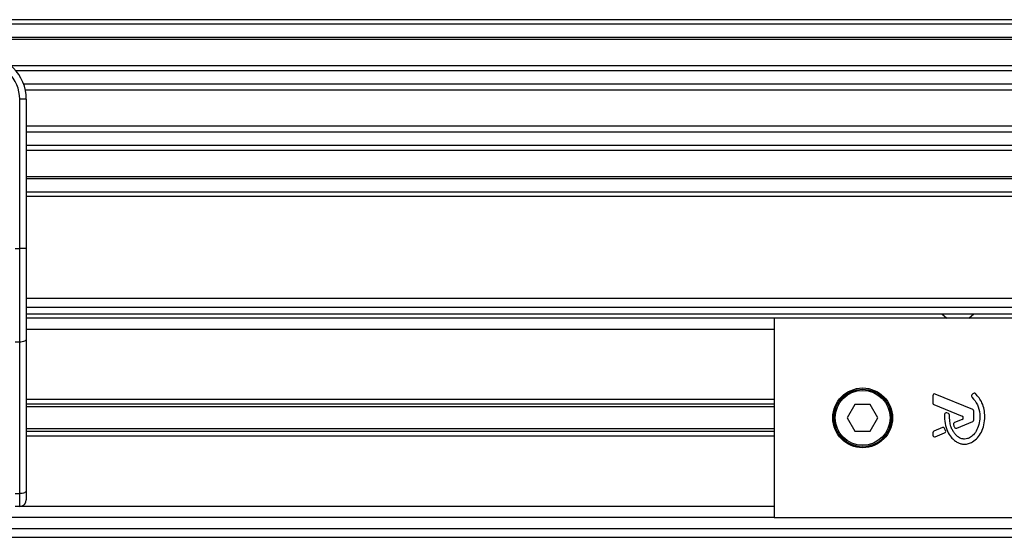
# Model space of a CAD drawing. Header units: millimetres. Extents: x 0 to 420, y 0 to 297.
# Tile 6 of 12: x 169 to 197, y 222 to 237. Entities that reach past the tile are written whole.
import ezdxf

# ---------------------------------------------------------------- set-up
doc = ezdxf.new("R2010")
doc.units = ezdxf.units.MM

msp = doc.modelspace()

# ---------------------------------------------------------------- linework, layer by layer
at = {"color": 7, "linetype": 'Continuous', "lineweight": 25}
for p, q in [((214.4207, 236.8082), (58.2059, 236.8082)), ((214.4207, 236.6833), (58.2059, 236.6833)), ((214.4207, 236.3083), (58.2059, 236.3083)), ((214.4207, 236.2446), (58.2059, 236.2446)), ((214.4207, 235.5085), (168.7434, 235.5085)), ((214.4207, 235.3635), (168.8873, 235.3635)), ((214.4207, 234.99), (169.1041, 234.99)), ((214.4207, 234.8212), (169.153, 234.8212)), ((169.1809, 234.5587), (168.9934, 234.5587)), ((168.9934, 230.3427), (168.9934, 234.5587)), ((169.1809, 234.5587), (169.1809, 233.4559)), ((214.4207, 233.7964), (169.1809, 233.7964)), ((214.4207, 233.6276), (169.1809, 233.6276)), ((169.1809, 233.4559), (169.1809, 232.6622)), ((214.4207, 233.2541), (169.1809, 233.2541)), ((214.4207, 233.1091), (169.1809, 233.1091)), ((169.1809, 232.6622), (169.1809, 230.3427)), ((214.4207, 232.373), (169.1809, 232.373)), ((214.4207, 232.3092), (169.1809, 232.3092)), ((214.4207, 231.9343), (169.1809, 231.9343)), ((214.4207, 231.8094), (169.1809, 231.8094)), ((168.8685, 230.3427), (168.9934, 230.3427)), ((168.9934, 227.7019), (168.9934, 230.3427)), ((169.1809, 230.3427), (168.9934, 230.3427)), ((169.1809, 230.3427), (169.1809, 227.7811)), ((208.7494, 228.935), (169.1809, 228.935)), ((169.1809, 228.6851), (208.672, 228.6851)), ((169.1809, 228.4976), (208.672, 228.4976)), ((190.3012, 228.3726), (169.1809, 228.3726)), ((190.3012, 228.3726), (190.3012, 222.7489)), ((208.672, 228.3726), (190.3012, 228.3726)), ((195.0362, 228.4976), (195.1751, 228.3726)), ((195.7999, 228.3726), (195.9388, 228.4976)), ((190.3012, 228.0602), (169.1809, 228.0602)), ((169.1809, 227.7811), (169.1809, 223.5013)), ((168.9934, 227.7019), (168.8685, 227.7019)), ((168.9934, 223.4221), (168.9934, 227.7019)), ((190.3012, 226.0794), (169.1809, 226.0794)), ((194.7815, 226.1859), (194.7815, 225.9799)), ((195.9126, 225.7985), (194.8504, 226.2322)), ((195.9152, 226.2404), (195.8883, 226.2081)), ((190.3012, 225.9439), (169.1809, 225.9439)), ((190.3012, 225.8722), (169.1809, 225.8722)), ((192.5841, 225.9357), (192.3677, 225.5608)), ((193.017, 225.9357), (192.5841, 225.9357)), ((193.2335, 225.5608), (193.017, 225.9357)), ((194.8126, 225.9336), (195.6125, 225.607)), ((192.3677, 225.5608), (192.5841, 225.1858)), ((193.017, 225.1858), (193.2335, 225.5608)), ((195.2232, 225.6829), (195.1811, 225.7006)), ((195.9437, 225.5054), (195.9437, 225.7522)), ((190.3012, 225.2493), (169.1809, 225.2493)), ((195.051, 225.2853), (194.8126, 225.1879)), ((195.1414, 225.1992), (195.1159, 225.2587)), ((195.6125, 225.5145), (195.397, 225.4265)), ((195.4566, 225.2729), (195.9126, 225.4591)), ((190.3012, 225.1776), (169.1809, 225.1776)), ((190.3012, 225.0421), (169.1809, 225.0421)), ((192.5841, 225.1858), (193.017, 225.1858)), ((194.7815, 225.1416), (194.7815, 225.0717)), ((194.8504, 225.0254), (195.1144, 225.1332)), ((168.8685, 223.4221), (168.9934, 223.4221)), ((168.9934, 223.0613), (168.9934, 223.4221)), ((169.1809, 223.5013), (169.1809, 223.2488)), ((168.9934, 223.0613), (168.8685, 223.0613)), ((190.3012, 223.0613), (168.9934, 223.0613)), ((190.3012, 222.7489), (74.4721, 222.7489)), ((190.3012, 222.7489), (208.672, 222.7489)), ((59.7055, 222.1865), (208.7494, 222.1865)), ((61.2052, 222.4365), (208.2557, 222.4365))]:
    msp.add_line(p, q, dxfattribs=at)
at = {"color": 7, "linetype": 'Continuous', "lineweight": 25, "flags": 128}
for points in [[(169.1809, 227.7811), (169.1773, 227.7657), (169.1666, 227.7508), (169.1493, 227.7371), (169.126, 227.7251), (169.0976, 227.7152), (169.0652, 227.7079), (169.03, 227.7034), (168.9934, 227.7019)], [(169.1809, 223.5013), (169.1773, 223.4859), (169.1666, 223.471), (169.1493, 223.4573), (169.126, 223.4453), (169.0976, 223.4355), (169.0652, 223.4281), (169.03, 223.4236), (168.9934, 223.4221)]]:
    msp.add_lwpolyline(points, dxfattribs=at)
at = {"color": 7, "linetype": 'Continuous', "lineweight": 25}
for radius in [0.8436, 0.8123, 0.7748]:
    msp.add_circle((192.8006, 225.5608), radius, dxfattribs=at)
for centre, radius, start, end in [((167.9312, 234.5587), 1.2497, 0, 90), ((167.9312, 234.5587), 1.0623, 0, 90), ((194.8315, 226.1859), 0.05, 67.79071, 180), ((195.9266, 226.1761), 0.05, 140.16689, 228.97709), ((195.9536, 226.2084), 0.05, 48.8059, 140.16689), ((194.8315, 225.9799), 0.05, 180, 247.79071), ((195.8937, 225.7522), 0.05, 0, 67.79071), ((195.1618, 225.6545), 0.05, 67.29049, 176.67135), ((195.2039, 225.6368), 0.05, 0.035, 67.29049), ((195.5936, 225.5608), 0.05, 292.20926, 67.79071), ((195.0699, 225.239), 0.05, 23.24584, 112.20927), ((195.4158, 225.3802), 0.05, 112.20926, 196.93498), ((195.4377, 225.3192), 0.05, 202.3787, 292.20929), ((195.8937, 225.5054), 0.05, 292.20929, 0), ((194.8315, 225.1416), 0.05, 112.20927, 180), ((194.8315, 225.0717), 0.05, 180, 292.20926), ((195.0955, 225.1795), 0.05, 292.20926, 23.24584), ((168.9934, 223.2488), 0.1875, 270, 0)]:
    msp.add_arc(centre, radius, start, end, dxfattribs=at)
for points, knots in [([(195.8938, 226.1384), (195.9489, 226.0733), (196.0633, 225.938), (196.1126, 225.6946), (196.1073, 225.4685), (196.0605, 225.2762), (195.9688, 225.1162), (195.8628, 225.0188), (195.7634, 224.9717), (195.6922, 224.9588), (195.6384, 224.9625), (195.581, 224.9756), (195.5136, 225.0071), (195.442, 225.0662), (195.3842, 225.1384), (195.331, 225.2227), (195.2878, 225.3307), (195.2585, 225.4707), (195.2555, 225.5778), (195.2539, 225.6368)], [0, 0, 0, 0, 0.10898458, 0.22643075, 0.31013217, 0.40192043, 0.47943801, 0.54569368, 0.58480239, 0.62057823, 0.6379505, 0.65431901, 0.69660163, 0.73281682, 0.77364168, 0.81591419, 0.86145512, 0.92360935, 1, 1, 1, 1]), ([(196.2506, 225.5992), (196.2466, 225.6646), (196.2384, 225.7974), (196.1695, 226.0308), (196.0559, 226.1644), (195.9865, 226.246)], [0, 0, 0, 0, 0.2744297, 0.557156, 1, 1, 1, 1]), ([(195.1119, 225.6574), (195.1125, 225.5713), (195.1137, 225.4088), (195.1843, 225.1888), (195.2816, 225.0261), (195.3875, 224.9239), (195.4821, 224.8627), (195.56, 224.8325), (195.6234, 224.82), (195.6954, 224.8151), (195.7941, 224.8288), (195.9255, 224.8863), (196.0547, 224.9964), (196.1631, 225.1623), (196.2369, 225.3684), (196.2459, 225.5197), (196.2506, 225.5992)], [0, 0, 0, 0, 0.1173532, 0.2214132, 0.3124081, 0.3742876, 0.4213099, 0.4659831, 0.4878368, 0.509614, 0.5646082, 0.6224153, 0.7039898, 0.7931926, 0.8914433, 1, 1, 1, 1]), ([(195.368, 225.3656), (195.372, 225.3533), (195.379, 225.3312), (195.3876, 225.3097), (195.3914, 225.3001)], [0, 0, 0, 0, 0.5581387, 1, 1, 1, 1])]:
    msp.add_open_spline(points, degree=3, knots=knots, dxfattribs=at)

doc.saveas('drawing.dxf')
